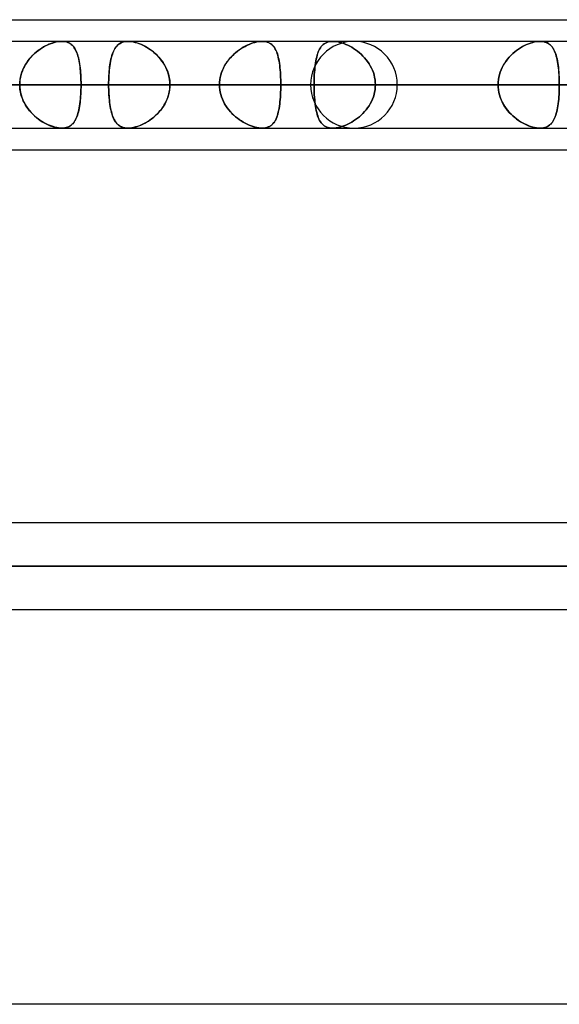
# Model space of a CAD drawing. Header units: millimetres. Extents: x -215 to 215, y -82 to 97.
# Tile 55 of 73: x 78 to 88, y 26 to 44. Entities that reach past the tile are written whole.
import ezdxf

# ---------------------------------------------------------------- set-up
doc = ezdxf.new("R2010")
doc.units = ezdxf.units.MM
doc.layers.add('MAIN-1', color=7, linetype='Continuous')
doc.layers.add('MAIN-2', color=7, linetype='Continuous')

msp = doc.modelspace()

# ---------------------------------------------------------------- linework, layer by layer
at = {"layer": 'MAIN-1'}
for p, q in [((57.103, 44), (109.555, 44)), ((108.884, 43.604), (-108.884, 43.604)), ((78.98, 43.604), (78.981, 43.604)), ((78.981, 43.604), (78.981, 43.604)), ((78.981, 43.604), (78.981, 43.604)), ((78.981, 43.604), (78.982, 43.604)), ((78.982, 43.604), (78.982, 43.604)), ((78.982, 43.604), (78.982, 43.604)), ((80.191, 43.604), (80.191, 43.604)), ((80.191, 43.604), (80.192, 43.604)), ((80.192, 43.604), (80.192, 43.604)), ((80.192, 43.604), (80.192, 43.604)), ((80.192, 43.604), (80.192, 43.604)), ((80.192, 43.604), (80.193, 43.604)), ((87.725, 43.604), (87.725, 43.604)), ((87.725, 43.604), (87.725, 43.604)), ((87.725, 43.604), (87.725, 43.604)), ((87.725, 43.604), (87.726, 43.604)), ((87.726, 43.604), (87.726, 43.604)), ((87.726, 43.604), (87.726, 43.604)), ((109.318, 42.811), (-109.318, 42.811)), ((-108.774, 42.019), (108.774, 42.019)), ((80.192, 42.019), (80.191, 42.019)), ((80.193, 42.019), (80.192, 42.019)), ((80.192, 42.019), (80.192, 42.019)), ((80.192, 42.019), (80.192, 42.019)), ((80.192, 42.019), (80.192, 42.019)), ((80.192, 42.019), (80.192, 42.019)), ((87.726, 42.019), (87.725, 42.019)), ((87.725, 42.019), (87.725, 42.019)), ((87.727, 42.019), (87.726, 42.019)), ((87.728, 42.019), (87.727, 42.019)), ((87.727, 42.019), (87.727, 42.019)), ((87.729, 42.019), (87.728, 42.019)), ((57.477, 41.623), (108.902, 41.623)), ((114.344, 34.804), (-114.344, 34.804)), ((114.925, 34.011), (-114.925, 34.011)), ((-114.379, 33.219), (114.379, 33.219)), ((119.951, 26.004), (-119.951, 26.004))]:
    msp.add_line(p, q, dxfattribs=at)
at = {"layer": 'MAIN-2'}
for p, q in [((78.752, 43.552), (78.717, 43.537)), ((78.734, 43.545), (78.771, 43.56)), ((78.786, 43.566), (78.752, 43.552)), ((78.771, 43.56), (78.808, 43.573)), ((78.82, 43.577), (78.786, 43.566)), ((78.808, 43.573), (78.844, 43.584)), ((78.854, 43.587), (78.82, 43.577)), ((78.844, 43.584), (78.88, 43.593)), ((78.887, 43.594), (78.854, 43.587)), ((78.88, 43.593), (78.915, 43.599)), ((78.92, 43.599), (78.887, 43.594)), ((78.915, 43.599), (78.949, 43.603)), ((78.951, 43.603), (78.92, 43.599)), ((78.949, 43.603), (78.98, 43.604)), ((78.98, 43.604), (78.951, 43.603)), ((79.008, 43.603), (78.98, 43.604)), ((78.982, 43.604), (79.012, 43.602)), ((79.035, 43.6), (79.008, 43.603)), ((79.012, 43.602), (79.04, 43.599)), ((79.06, 43.595), (79.035, 43.6)), ((79.04, 43.599), (79.066, 43.593)), ((79.083, 43.588), (79.06, 43.595)), ((79.066, 43.593), (79.091, 43.585)), ((79.106, 43.579), (79.083, 43.588)), ((79.091, 43.585), (79.114, 43.575)), ((79.126, 43.568), (79.106, 43.579)), ((79.114, 43.575), (79.135, 43.562)), ((79.145, 43.555), (79.126, 43.568)), ((79.135, 43.562), (79.155, 43.548)), ((79.163, 43.541), (79.145, 43.555)), ((80.008, 43.54), (80.026, 43.554)), ((80.039, 43.563), (80.019, 43.549)), ((80.026, 43.554), (80.045, 43.567)), ((80.06, 43.575), (80.039, 43.563)), ((80.045, 43.567), (80.065, 43.578)), ((80.084, 43.585), (80.06, 43.575)), ((80.065, 43.578), (80.088, 43.587)), ((80.108, 43.593), (80.084, 43.585)), ((80.088, 43.587), (80.111, 43.594)), ((80.135, 43.599), (80.108, 43.593)), ((80.111, 43.594), (80.137, 43.599)), ((80.163, 43.603), (80.135, 43.599)), ((80.137, 43.599), (80.163, 43.603)), ((80.163, 43.603), (80.191, 43.604)), ((80.193, 43.604), (80.163, 43.603)), ((80.193, 43.604), (80.223, 43.603)), ((80.225, 43.603), (80.193, 43.604)), ((80.223, 43.603), (80.254, 43.599)), ((80.258, 43.599), (80.225, 43.603)), ((80.254, 43.599), (80.287, 43.594)), ((80.293, 43.593), (80.258, 43.599)), ((80.287, 43.594), (80.321, 43.586)), ((80.329, 43.584), (80.293, 43.593)), ((80.321, 43.586), (80.356, 43.576)), ((80.365, 43.573), (80.329, 43.584)), ((80.356, 43.576), (80.39, 43.564)), ((80.402, 43.56), (80.365, 43.573)), ((80.39, 43.564), (80.425, 43.55)), ((80.439, 43.545), (80.402, 43.56)), ((82.403, 43.548), (82.44, 43.562)), ((82.442, 43.563), (82.406, 43.549)), ((82.44, 43.562), (82.476, 43.575)), ((82.478, 43.575), (82.442, 43.563)), ((82.476, 43.575), (82.511, 43.585)), ((82.513, 43.585), (82.478, 43.575)), ((82.511, 43.585), (82.547, 43.593)), ((82.548, 43.593), (82.513, 43.585)), ((82.547, 43.593), (82.581, 43.599)), ((82.581, 43.599), (82.548, 43.593)), ((82.614, 43.603), (82.581, 43.599)), ((82.581, 43.599), (82.613, 43.603)), ((82.613, 43.603), (82.645, 43.604)), ((82.645, 43.604), (82.614, 43.603)), ((82.675, 43.603), (82.645, 43.604)), ((82.645, 43.604), (82.675, 43.603)), ((82.704, 43.599), (82.675, 43.603)), ((82.675, 43.603), (82.705, 43.599)), ((82.731, 43.593), (82.704, 43.599)), ((82.705, 43.599), (82.732, 43.592)), ((82.756, 43.584), (82.731, 43.593)), ((82.732, 43.592), (82.758, 43.583)), ((82.78, 43.573), (82.756, 43.584)), ((82.758, 43.583), (82.781, 43.572)), ((82.801, 43.56), (82.78, 43.573)), ((82.781, 43.572), (82.803, 43.558)), ((82.821, 43.545), (82.801, 43.56)), ((82.803, 43.558), (82.823, 43.543)), ((83.758, 43.545), (83.778, 43.56)), ((83.778, 43.56), (83.758, 43.545)), ((83.778, 43.56), (83.799, 43.573)), ((83.799, 43.573), (83.778, 43.56)), ((83.799, 43.573), (83.823, 43.584)), ((83.823, 43.584), (83.799, 43.573)), ((83.823, 43.584), (83.848, 43.593)), ((83.848, 43.593), (83.823, 43.584)), ((83.848, 43.593), (83.875, 43.599)), ((83.875, 43.599), (83.848, 43.593)), ((83.875, 43.599), (83.904, 43.603)), ((83.904, 43.603), (83.875, 43.599)), ((83.904, 43.603), (83.934, 43.604)), ((83.934, 43.604), (83.904, 43.603)), ((83.934, 43.604), (83.965, 43.603)), ((83.965, 43.603), (83.934, 43.604)), ((83.965, 43.603), (83.998, 43.599)), ((83.998, 43.599), (83.965, 43.603)), ((83.998, 43.599), (84.032, 43.593)), ((84.032, 43.593), (83.998, 43.599)), ((84.032, 43.593), (84.066, 43.585)), ((84.066, 43.585), (84.032, 43.593)), ((84.066, 43.585), (84.101, 43.575)), ((84.102, 43.575), (84.066, 43.585)), ((84.101, 43.575), (84.137, 43.563)), ((84.138, 43.563), (84.102, 43.575)), ((84.137, 43.563), (84.173, 43.549)), ((84.174, 43.549), (84.138, 43.563)), ((87.478, 43.545), (87.515, 43.56)), ((87.516, 43.56), (87.479, 43.545)), ((87.515, 43.56), (87.552, 43.573)), ((87.552, 43.573), (87.516, 43.56)), ((87.589, 43.584), (87.552, 43.573)), ((87.552, 43.573), (87.589, 43.584)), ((87.624, 43.593), (87.589, 43.584)), ((87.589, 43.584), (87.625, 43.593)), ((87.659, 43.599), (87.624, 43.593)), ((87.625, 43.593), (87.659, 43.599)), ((87.693, 43.603), (87.659, 43.599)), ((87.659, 43.599), (87.693, 43.603)), ((87.725, 43.604), (87.693, 43.603)), ((87.693, 43.603), (87.725, 43.604)), ((87.754, 43.603), (87.725, 43.604)), ((87.726, 43.604), (87.757, 43.602)), ((87.782, 43.599), (87.754, 43.603)), ((87.757, 43.602), (87.786, 43.599)), ((87.809, 43.593), (87.782, 43.599)), ((87.786, 43.599), (87.813, 43.592)), ((87.834, 43.585), (87.809, 43.593)), ((87.813, 43.592), (87.838, 43.584)), ((87.857, 43.575), (87.834, 43.585)), ((87.838, 43.584), (87.862, 43.573)), ((87.878, 43.563), (87.857, 43.575)), ((87.862, 43.573), (87.883, 43.56)), ((87.898, 43.549), (87.878, 43.563)), ((87.883, 43.56), (87.903, 43.544)), ((78.45, 43.351), (78.483, 43.382)), ((78.482, 43.381), (78.451, 43.351)), ((78.514, 43.408), (78.482, 43.381)), ((78.483, 43.382), (78.517, 43.411)), ((78.547, 43.434), (78.514, 43.408)), ((78.517, 43.411), (78.552, 43.438)), ((78.58, 43.458), (78.547, 43.434)), ((78.552, 43.438), (78.588, 43.464)), ((78.614, 43.481), (78.58, 43.458)), ((78.588, 43.464), (78.624, 43.487)), ((78.648, 43.501), (78.614, 43.481)), ((78.624, 43.487), (78.66, 43.508)), ((78.683, 43.52), (78.648, 43.501)), ((78.66, 43.508), (78.697, 43.527)), ((78.717, 43.537), (78.683, 43.52)), ((78.697, 43.527), (78.734, 43.545)), ((79.155, 43.548), (79.173, 43.532)), ((79.18, 43.525), (79.163, 43.541)), ((79.173, 43.532), (79.189, 43.514)), ((79.195, 43.507), (79.18, 43.525)), ((79.189, 43.514), (79.205, 43.494)), ((79.209, 43.488), (79.195, 43.507)), ((79.205, 43.494), (79.219, 43.472)), ((79.222, 43.468), (79.209, 43.488)), ((79.219, 43.472), (79.233, 43.448)), ((79.234, 43.445), (79.222, 43.468)), ((79.233, 43.448), (79.245, 43.423)), ((79.246, 43.421), (79.234, 43.445)), ((79.245, 43.423), (79.256, 43.395)), ((79.256, 43.396), (79.246, 43.421)), ((79.266, 43.368), (79.256, 43.396)), ((79.256, 43.395), (79.267, 43.366)), ((79.904, 43.367), (79.914, 43.394)), ((79.915, 43.397), (79.905, 43.368)), ((79.914, 43.394), (79.925, 43.419)), ((79.927, 43.425), (79.915, 43.397)), ((79.925, 43.419), (79.936, 43.444)), ((79.94, 43.45), (79.927, 43.425)), ((79.936, 43.444), (79.948, 43.466)), ((79.953, 43.474), (79.94, 43.45)), ((79.948, 43.466), (79.962, 43.487)), ((79.968, 43.495), (79.953, 43.474)), ((79.962, 43.487), (79.976, 43.506)), ((79.984, 43.515), (79.968, 43.495)), ((79.976, 43.506), (79.991, 43.524)), ((80.001, 43.533), (79.984, 43.515)), ((79.991, 43.524), (80.008, 43.54)), ((80.019, 43.549), (80.001, 43.533)), ((80.425, 43.55), (80.461, 43.535)), ((80.476, 43.527), (80.439, 43.545)), ((80.461, 43.535), (80.496, 43.517)), ((80.512, 43.508), (80.476, 43.527)), ((80.496, 43.517), (80.531, 43.497)), ((80.549, 43.487), (80.512, 43.508)), ((80.531, 43.497), (80.565, 43.476)), ((80.585, 43.463), (80.549, 43.487)), ((80.565, 43.476), (80.599, 43.453)), ((80.62, 43.438), (80.585, 43.463)), ((80.599, 43.453), (80.632, 43.429)), ((80.655, 43.41), (80.62, 43.438)), ((80.632, 43.429), (80.664, 43.403)), ((80.689, 43.381), (80.655, 43.41)), ((80.664, 43.403), (80.696, 43.375)), ((80.722, 43.349), (80.689, 43.381)), ((80.696, 43.375), (80.726, 43.346)), ((82.123, 43.366), (82.156, 43.395)), ((82.158, 43.397), (82.125, 43.368)), ((82.156, 43.395), (82.19, 43.423)), ((82.192, 43.425), (82.158, 43.397)), ((82.19, 43.423), (82.225, 43.448)), ((82.227, 43.45), (82.192, 43.425)), ((82.225, 43.448), (82.26, 43.472)), ((82.263, 43.474), (82.227, 43.45)), ((82.26, 43.472), (82.295, 43.494)), ((82.298, 43.495), (82.263, 43.474)), ((82.295, 43.494), (82.331, 43.513)), ((82.334, 43.515), (82.298, 43.495)), ((82.331, 43.513), (82.367, 43.532)), ((82.37, 43.533), (82.334, 43.515)), ((82.367, 43.532), (82.403, 43.548)), ((82.406, 43.549), (82.37, 43.533)), ((82.839, 43.527), (82.821, 43.545)), ((82.823, 43.543), (82.841, 43.525)), ((82.855, 43.508), (82.839, 43.527)), ((82.841, 43.525), (82.858, 43.505)), ((82.87, 43.486), (82.855, 43.508)), ((82.858, 43.505), (82.873, 43.482)), ((82.884, 43.463), (82.87, 43.486)), ((82.873, 43.482), (82.887, 43.458)), ((82.897, 43.438), (82.884, 43.463)), ((82.887, 43.458), (82.899, 43.432)), ((82.909, 43.41), (82.897, 43.438)), ((82.899, 43.432), (82.911, 43.405)), ((82.919, 43.381), (82.909, 43.41)), ((82.911, 43.405), (82.921, 43.375)), ((82.929, 43.349), (82.919, 43.381)), ((82.921, 43.375), (82.93, 43.344)), ((83.649, 43.351), (83.659, 43.382)), ((83.658, 43.381), (83.649, 43.349)), ((83.669, 43.41), (83.658, 43.381)), ((83.659, 43.382), (83.669, 43.411)), ((83.669, 43.411), (83.681, 43.438)), ((83.681, 43.438), (83.669, 43.41)), ((83.681, 43.438), (83.694, 43.464)), ((83.694, 43.463), (83.681, 43.438)), ((83.694, 43.464), (83.708, 43.487)), ((83.708, 43.487), (83.694, 43.463)), ((83.708, 43.487), (83.723, 43.508)), ((83.723, 43.508), (83.708, 43.487)), ((83.74, 43.528), (83.723, 43.508)), ((83.723, 43.508), (83.74, 43.527)), ((83.74, 43.527), (83.758, 43.545)), ((83.758, 43.545), (83.74, 43.528)), ((84.173, 43.549), (84.209, 43.533)), ((84.21, 43.532), (84.174, 43.549)), ((84.209, 43.533), (84.245, 43.515)), ((84.245, 43.514), (84.21, 43.532)), ((84.245, 43.515), (84.281, 43.495)), ((84.281, 43.495), (84.245, 43.514)), ((84.281, 43.495), (84.316, 43.473)), ((84.316, 43.473), (84.281, 43.495)), ((84.316, 43.473), (84.352, 43.449)), ((84.352, 43.449), (84.316, 43.473)), ((84.352, 43.449), (84.386, 43.423)), ((84.386, 43.424), (84.352, 43.449)), ((84.42, 43.396), (84.386, 43.424)), ((84.386, 43.423), (84.42, 43.396)), ((84.42, 43.396), (84.453, 43.367)), ((84.453, 43.367), (84.42, 43.396)), ((87.226, 43.381), (87.193, 43.349)), ((87.194, 43.351), (87.227, 43.382)), ((87.26, 43.41), (87.226, 43.381)), ((87.227, 43.382), (87.261, 43.411)), ((87.296, 43.438), (87.26, 43.41)), ((87.261, 43.411), (87.296, 43.438)), ((87.296, 43.438), (87.332, 43.464)), ((87.332, 43.463), (87.296, 43.438)), ((87.368, 43.487), (87.332, 43.463)), ((87.332, 43.464), (87.368, 43.487)), ((87.405, 43.508), (87.368, 43.487)), ((87.368, 43.487), (87.405, 43.508)), ((87.442, 43.528), (87.405, 43.508)), ((87.405, 43.508), (87.441, 43.527)), ((87.441, 43.527), (87.478, 43.545)), ((87.479, 43.545), (87.442, 43.528)), ((87.917, 43.532), (87.898, 43.549)), ((87.903, 43.544), (87.922, 43.527)), ((87.933, 43.514), (87.917, 43.532)), ((87.922, 43.527), (87.939, 43.508)), ((87.949, 43.495), (87.933, 43.514)), ((87.939, 43.508), (87.954, 43.486)), ((87.963, 43.473), (87.949, 43.495)), ((87.954, 43.486), (87.969, 43.463)), ((87.976, 43.449), (87.963, 43.473)), ((87.969, 43.463), (87.982, 43.438)), ((87.989, 43.424), (87.976, 43.449)), ((87.982, 43.438), (87.994, 43.41)), ((88, 43.396), (87.989, 43.424)), ((87.994, 43.41), (88.006, 43.381)), ((88.01, 43.367), (88, 43.396)), ((88.006, 43.381), (88.016, 43.35)), ((78.309, 43.168), (78.333, 43.207)), ((78.341, 43.219), (78.317, 43.183)), ((78.333, 43.207), (78.359, 43.246)), ((78.366, 43.254), (78.341, 43.219)), ((78.359, 43.246), (78.388, 43.282)), ((78.393, 43.288), (78.366, 43.254)), ((78.388, 43.282), (78.418, 43.317)), ((78.421, 43.321), (78.393, 43.288)), ((78.418, 43.317), (78.45, 43.351)), ((78.451, 43.351), (78.421, 43.321)), ((79.275, 43.34), (79.266, 43.368)), ((79.267, 43.366), (79.276, 43.335)), ((79.283, 43.309), (79.275, 43.34)), ((79.276, 43.335), (79.285, 43.302)), ((79.291, 43.277), (79.283, 43.309)), ((79.285, 43.302), (79.293, 43.268)), ((79.297, 43.244), (79.291, 43.277)), ((79.293, 43.268), (79.3, 43.233)), ((79.304, 43.21), (79.297, 43.244)), ((79.3, 43.233), (79.306, 43.195)), ((79.309, 43.174), (79.304, 43.21)), ((79.306, 43.195), (79.311, 43.157)), ((79.864, 43.198), (79.858, 43.159)), ((79.86, 43.173), (79.866, 43.208)), ((79.871, 43.235), (79.864, 43.198)), ((79.866, 43.208), (79.872, 43.243)), ((79.878, 43.271), (79.871, 43.235)), ((79.872, 43.243), (79.879, 43.276)), ((79.886, 43.305), (79.878, 43.271)), ((79.879, 43.276), (79.887, 43.308)), ((79.895, 43.337), (79.886, 43.305)), ((79.887, 43.308), (79.895, 43.338)), ((79.905, 43.368), (79.895, 43.337)), ((79.895, 43.338), (79.904, 43.367)), ((80.754, 43.316), (80.722, 43.349)), ((80.726, 43.346), (80.755, 43.315)), ((80.784, 43.281), (80.754, 43.316)), ((80.755, 43.315), (80.782, 43.283)), ((80.782, 43.283), (80.808, 43.25)), ((80.812, 43.244), (80.784, 43.281)), ((80.808, 43.25), (80.833, 43.215)), ((80.838, 43.206), (80.812, 43.244)), ((80.833, 43.215), (80.855, 43.179)), ((80.862, 43.166), (80.838, 43.206)), ((81.955, 43.157), (81.979, 43.195)), ((81.98, 43.197), (81.956, 43.159)), ((81.979, 43.195), (82.004, 43.233)), ((82.006, 43.235), (81.98, 43.197)), ((82.004, 43.233), (82.032, 43.269)), ((82.033, 43.27), (82.006, 43.235)), ((82.032, 43.269), (82.061, 43.303)), ((82.062, 43.305), (82.033, 43.27)), ((82.061, 43.303), (82.091, 43.336)), ((82.093, 43.337), (82.062, 43.305)), ((82.091, 43.336), (82.123, 43.366)), ((82.125, 43.368), (82.093, 43.337)), ((82.937, 43.316), (82.929, 43.349)), ((82.93, 43.344), (82.939, 43.311)), ((82.945, 43.281), (82.937, 43.316)), ((82.939, 43.311), (82.946, 43.276)), ((82.952, 43.244), (82.945, 43.281)), ((82.946, 43.276), (82.953, 43.24)), ((82.958, 43.206), (82.952, 43.244)), ((82.953, 43.24), (82.959, 43.202)), ((82.964, 43.166), (82.958, 43.206)), ((82.959, 43.202), (82.964, 43.163)), ((83.613, 43.168), (83.618, 43.207)), ((83.618, 43.206), (83.613, 43.167)), ((83.618, 43.207), (83.625, 43.246)), ((83.625, 43.245), (83.618, 43.206)), ((83.625, 43.246), (83.632, 43.282)), ((83.632, 43.281), (83.625, 43.245)), ((83.632, 43.282), (83.64, 43.317)), ((83.64, 43.316), (83.632, 43.281)), ((83.64, 43.317), (83.649, 43.351)), ((83.649, 43.349), (83.64, 43.316)), ((84.453, 43.367), (84.485, 43.336)), ((84.484, 43.336), (84.453, 43.367)), ((84.515, 43.304), (84.484, 43.336)), ((84.485, 43.336), (84.516, 43.303)), ((84.544, 43.269), (84.515, 43.304)), ((84.516, 43.303), (84.544, 43.269)), ((84.544, 43.269), (84.572, 43.233)), ((84.571, 43.234), (84.544, 43.269)), ((84.597, 43.196), (84.571, 43.234)), ((84.572, 43.233), (84.597, 43.196)), ((84.597, 43.196), (84.62, 43.157)), ((84.62, 43.157), (84.597, 43.196)), ((87.076, 43.206), (87.052, 43.167)), ((87.053, 43.168), (87.077, 43.207)), ((87.103, 43.245), (87.076, 43.206)), ((87.077, 43.207), (87.103, 43.246)), ((87.103, 43.246), (87.132, 43.282)), ((87.131, 43.281), (87.103, 43.245)), ((87.161, 43.316), (87.131, 43.281)), ((87.132, 43.282), (87.162, 43.317)), ((87.193, 43.349), (87.161, 43.316)), ((87.162, 43.317), (87.194, 43.351)), ((88.02, 43.336), (88.01, 43.367)), ((88.016, 43.35), (88.025, 43.317)), ((88.028, 43.304), (88.02, 43.336)), ((88.025, 43.317), (88.034, 43.282)), ((88.036, 43.269), (88.028, 43.304)), ((88.034, 43.282), (88.041, 43.245)), ((88.043, 43.234), (88.036, 43.269)), ((88.041, 43.245), (88.048, 43.208)), ((88.05, 43.196), (88.043, 43.234)), ((88.048, 43.208), (88.054, 43.168)), ((88.055, 43.157), (88.05, 43.196)), ((78.245, 43.025), (78.233, 42.983)), ((78.236, 42.996), (78.25, 43.04)), ((78.26, 43.066), (78.245, 43.025)), ((78.25, 43.04), (78.267, 43.084)), ((78.277, 43.106), (78.26, 43.066)), ((78.267, 43.084), (78.287, 43.127)), ((78.296, 43.145), (78.277, 43.106)), ((78.287, 43.127), (78.309, 43.168)), ((78.317, 43.183), (78.296, 43.145)), ((79.314, 43.137), (79.309, 43.174)), ((79.311, 43.157), (79.316, 43.117)), ((79.318, 43.099), (79.314, 43.137)), ((79.316, 43.117), (79.32, 43.076)), ((79.322, 43.06), (79.318, 43.099)), ((79.32, 43.076), (79.324, 43.033)), ((79.325, 43.02), (79.322, 43.06)), ((79.324, 43.033), (79.327, 42.99)), ((79.327, 42.979), (79.325, 43.02)), ((79.841, 42.978), (79.844, 43.019)), ((79.845, 43.035), (79.842, 42.991)), ((79.844, 43.019), (79.847, 43.059)), ((79.849, 43.077), (79.845, 43.035)), ((79.847, 43.059), (79.851, 43.098)), ((79.853, 43.119), (79.849, 43.077)), ((79.851, 43.098), (79.855, 43.136)), ((79.858, 43.159), (79.853, 43.119)), ((79.855, 43.136), (79.86, 43.173)), ((80.855, 43.179), (80.876, 43.141)), ((80.884, 43.125), (80.862, 43.166)), ((80.876, 43.141), (80.895, 43.103)), ((80.903, 43.083), (80.884, 43.125)), ((80.895, 43.103), (80.911, 43.063)), ((80.92, 43.039), (80.903, 43.083)), ((80.911, 43.063), (80.925, 43.023)), ((80.934, 42.995), (80.92, 43.039)), ((80.925, 43.023), (80.937, 42.982)), ((81.9, 43.035), (81.886, 42.991)), ((81.886, 42.99), (81.899, 43.033)), ((81.899, 43.033), (81.916, 43.075)), ((81.916, 43.077), (81.9, 43.035)), ((81.935, 43.119), (81.916, 43.077)), ((81.916, 43.075), (81.934, 43.117)), ((81.934, 43.117), (81.955, 43.157)), ((81.956, 43.159), (81.935, 43.119)), ((82.968, 43.125), (82.964, 43.166)), ((82.964, 43.163), (82.969, 43.122)), ((82.972, 43.083), (82.968, 43.125)), ((82.969, 43.122), (82.973, 43.08)), ((82.976, 43.039), (82.972, 43.083)), ((82.973, 43.08), (82.976, 43.037)), ((82.978, 42.995), (82.976, 43.039)), ((82.976, 43.037), (82.978, 42.993)), ((83.597, 42.996), (83.6, 43.04)), ((83.6, 43.04), (83.597, 42.995)), ((83.6, 43.04), (83.604, 43.084)), ((83.604, 43.083), (83.6, 43.04)), ((83.604, 43.084), (83.608, 43.127)), ((83.608, 43.126), (83.604, 43.083)), ((83.608, 43.127), (83.613, 43.168)), ((83.613, 43.167), (83.608, 43.126)), ((84.62, 43.157), (84.641, 43.117)), ((84.641, 43.117), (84.62, 43.157)), ((84.641, 43.117), (84.66, 43.076)), ((84.66, 43.076), (84.641, 43.117)), ((84.66, 43.076), (84.676, 43.034)), ((84.676, 43.034), (84.66, 43.076)), ((84.676, 43.034), (84.689, 42.991)), ((84.689, 42.99), (84.676, 43.034)), ((86.994, 43.04), (86.98, 42.995)), ((86.98, 42.996), (86.994, 43.04)), ((86.994, 43.04), (87.011, 43.084)), ((87.011, 43.083), (86.994, 43.04)), ((87.011, 43.084), (87.031, 43.127)), ((87.03, 43.126), (87.011, 43.083)), ((87.052, 43.167), (87.03, 43.126)), ((87.031, 43.127), (87.053, 43.168)), ((88.054, 43.168), (88.059, 43.127)), ((88.06, 43.117), (88.055, 43.157)), ((88.059, 43.127), (88.063, 43.085)), ((88.064, 43.076), (88.06, 43.117)), ((88.063, 43.085), (88.067, 43.041)), ((88.068, 43.034), (88.064, 43.076)), ((88.067, 43.041), (88.07, 42.996)), ((88.071, 42.99), (88.068, 43.034)), ((78.211, 42.811), (78.212, 42.858)), ((78.212, 42.855), (78.211, 42.811)), ((78.212, 42.858), (78.217, 42.904)), ((78.216, 42.898), (78.212, 42.855)), ((78.223, 42.941), (78.216, 42.898)), ((78.217, 42.904), (78.225, 42.95)), ((78.233, 42.983), (78.223, 42.941)), ((78.225, 42.95), (78.236, 42.996)), ((79.327, 42.99), (79.329, 42.946)), ((79.329, 42.938), (79.327, 42.979)), ((79.329, 42.946), (79.331, 42.902)), ((79.331, 42.896), (79.329, 42.938)), ((79.331, 42.902), (79.332, 42.857)), ((79.332, 42.854), (79.331, 42.896)), ((79.332, 42.857), (79.332, 42.811)), ((79.332, 42.811), (79.332, 42.854)), ((79.838, 42.902), (79.837, 42.857)), ((79.837, 42.854), (79.838, 42.896)), ((79.837, 42.857), (79.837, 42.811)), ((79.837, 42.811), (79.837, 42.854)), ((79.84, 42.947), (79.838, 42.902)), ((79.838, 42.896), (79.839, 42.937)), ((79.839, 42.937), (79.841, 42.978)), ((79.842, 42.991), (79.84, 42.947)), ((80.944, 42.95), (80.934, 42.995)), ((80.937, 42.982), (80.946, 42.939)), ((80.952, 42.904), (80.944, 42.95)), ((80.946, 42.939), (80.953, 42.897)), ((80.957, 42.858), (80.952, 42.904)), ((80.953, 42.897), (80.957, 42.854)), ((80.958, 42.811), (80.957, 42.858)), ((80.957, 42.854), (80.958, 42.811)), ((81.863, 42.857), (81.862, 42.811)), ((81.862, 42.811), (81.863, 42.857)), ((81.868, 42.902), (81.863, 42.857)), ((81.863, 42.857), (81.868, 42.901)), ((81.876, 42.947), (81.868, 42.902)), ((81.868, 42.901), (81.875, 42.946)), ((81.875, 42.946), (81.886, 42.99)), ((81.886, 42.991), (81.876, 42.947)), ((82.981, 42.95), (82.978, 42.995)), ((82.978, 42.993), (82.981, 42.949)), ((82.982, 42.904), (82.981, 42.95)), ((82.981, 42.949), (82.982, 42.903)), ((82.983, 42.858), (82.982, 42.904)), ((82.982, 42.903), (82.983, 42.857)), ((82.983, 42.811), (82.983, 42.858)), ((82.983, 42.857), (82.983, 42.811)), ((83.592, 42.811), (83.593, 42.858)), ((83.593, 42.858), (83.592, 42.811)), ((83.593, 42.858), (83.594, 42.904)), ((83.594, 42.904), (83.593, 42.858)), ((83.594, 42.904), (83.595, 42.95)), ((83.595, 42.95), (83.594, 42.904)), ((83.595, 42.95), (83.597, 42.996)), ((83.597, 42.995), (83.595, 42.95)), ((84.689, 42.991), (84.7, 42.946)), ((84.7, 42.946), (84.689, 42.99)), ((84.7, 42.946), (84.707, 42.902)), ((84.707, 42.902), (84.7, 42.946)), ((84.707, 42.902), (84.712, 42.857)), ((84.712, 42.857), (84.707, 42.902)), ((84.712, 42.857), (84.713, 42.811)), ((84.713, 42.811), (84.712, 42.857)), ((86.956, 42.858), (86.955, 42.811)), ((86.955, 42.811), (86.956, 42.858)), ((86.961, 42.904), (86.956, 42.858)), ((86.956, 42.858), (86.961, 42.904)), ((86.969, 42.95), (86.961, 42.904)), ((86.961, 42.904), (86.969, 42.95)), ((86.969, 42.95), (86.98, 42.996)), ((86.98, 42.995), (86.969, 42.95)), ((88.07, 42.996), (88.073, 42.951)), ((88.073, 42.946), (88.071, 42.99)), ((88.073, 42.951), (88.074, 42.905)), ((88.074, 42.902), (88.073, 42.946)), ((88.074, 42.905), (88.075, 42.858)), ((88.075, 42.857), (88.074, 42.902)), ((88.075, 42.858), (88.076, 42.811)), ((88.076, 42.811), (88.075, 42.857)), ((-109.318, 42.811), (109.318, 42.811)), ((108.103, 42.811), (-108.103, 42.811)), ((-108.103, 42.811), (108.103, 42.811)), ((-100.478, 42.811), (100.478, 42.811)), ((100.478, 42.811), (-100.478, 42.811)), ((99.357, 42.811), (-99.357, 42.811)), ((-99.357, 42.811), (99.357, 42.811)), ((-91.731, 42.811), (91.731, 42.811)), ((91.731, 42.811), (-91.731, 42.811)), ((90.61, 42.811), (-90.61, 42.811)), ((-90.61, 42.811), (90.61, 42.811)), ((-82.983, 42.811), (82.983, 42.811)), ((82.983, 42.811), (-82.983, 42.811)), ((81.862, 42.811), (-81.862, 42.811)), ((-81.862, 42.811), (81.862, 42.811)), ((83.529, 42.811), (62.188, 42.811)), ((62.188, 42.811), (83.529, 42.811)), ((63.453, 42.811), (85.115, 42.811)), ((85.115, 42.811), (63.453, 42.811)), ((95.892, 42.811), (71.085, 42.811)), ((71.085, 42.811), (95.892, 42.811)), ((72.207, 42.811), (97.478, 42.811)), ((97.478, 42.811), (72.207, 42.811)), ((72.207, 42.811), (79.837, 42.811)), ((79.837, 42.811), (72.207, 42.811)), ((81.862, 42.811), (74.234, 42.811)), ((74.234, 42.811), (81.862, 42.811)), ((75.97, 42.811), (79.332, 42.811)), ((79.332, 42.811), (75.97, 42.811)), ((75.97, 42.811), (83.592, 42.811)), ((83.592, 42.811), (75.97, 42.811)), ((78.211, 42.811), (78.212, 42.764)), ((78.212, 42.768), (78.211, 42.811)), ((78.216, 42.724), (78.212, 42.768)), ((78.212, 42.764), (78.217, 42.718)), ((78.223, 42.681), (78.216, 42.724)), ((78.217, 42.718), (78.225, 42.672)), ((78.233, 42.639), (78.223, 42.681)), ((78.225, 42.672), (78.236, 42.627)), ((79.329, 42.685), (79.327, 42.643)), ((79.327, 42.632), (79.329, 42.676)), ((79.331, 42.727), (79.329, 42.685)), ((79.329, 42.676), (79.331, 42.721)), ((79.332, 42.769), (79.331, 42.727)), ((79.331, 42.721), (79.332, 42.766)), ((79.332, 42.766), (79.332, 42.811)), ((86.955, 42.811), (79.332, 42.811)), ((79.332, 42.811), (86.955, 42.811)), ((79.332, 42.811), (79.332, 42.769)), ((108.255, 42.811), (79.837, 42.811)), ((79.837, 42.811), (108.255, 42.811)), ((79.837, 42.764), (79.837, 42.811)), ((79.837, 42.811), (79.837, 42.769)), ((79.837, 42.769), (79.838, 42.727)), ((79.838, 42.717), (79.837, 42.764)), ((79.838, 42.727), (79.839, 42.685)), ((79.84, 42.671), (79.838, 42.717)), ((79.839, 42.685), (79.841, 42.644)), ((79.842, 42.625), (79.84, 42.671)), ((80.944, 42.673), (80.934, 42.628)), ((80.937, 42.641), (80.946, 42.683)), ((80.952, 42.719), (80.944, 42.673)), ((80.946, 42.683), (80.953, 42.725)), ((80.957, 42.765), (80.952, 42.719)), ((80.953, 42.725), (80.957, 42.768)), ((80.958, 42.811), (80.957, 42.765)), ((80.957, 42.768), (80.958, 42.811)), ((80.958, 42.811), (109.841, 42.811)), ((109.841, 42.811), (80.958, 42.811)), ((80.958, 42.811), (88.586, 42.811)), ((88.586, 42.811), (80.958, 42.811)), ((81.862, 42.811), (81.863, 42.766)), ((81.863, 42.765), (81.862, 42.811)), ((81.863, 42.766), (81.868, 42.721)), ((81.868, 42.72), (81.863, 42.765)), ((81.868, 42.721), (81.875, 42.677)), ((81.876, 42.675), (81.868, 42.72)), ((81.875, 42.677), (81.886, 42.633)), ((81.886, 42.631), (81.876, 42.675)), ((82.978, 42.629), (82.981, 42.674)), ((82.981, 42.673), (82.978, 42.628)), ((82.981, 42.674), (82.982, 42.719)), ((82.982, 42.719), (82.981, 42.673)), ((82.982, 42.719), (82.983, 42.765)), ((82.983, 42.765), (82.982, 42.719)), ((82.983, 42.765), (82.983, 42.811)), ((90.61, 42.811), (82.983, 42.811)), ((82.983, 42.811), (90.61, 42.811)), ((82.983, 42.811), (82.983, 42.765)), ((86.955, 42.811), (83.592, 42.811)), ((83.592, 42.811), (86.955, 42.811)), ((83.593, 42.764), (83.592, 42.811)), ((83.592, 42.811), (83.593, 42.764)), ((83.594, 42.718), (83.593, 42.764)), ((83.593, 42.764), (83.594, 42.718)), ((83.595, 42.672), (83.594, 42.718)), ((83.594, 42.718), (83.595, 42.672)), ((83.597, 42.627), (83.595, 42.672)), ((83.595, 42.672), (83.597, 42.627)), ((84.7, 42.676), (84.689, 42.632)), ((84.689, 42.632), (84.7, 42.676)), ((84.707, 42.721), (84.7, 42.676)), ((84.7, 42.676), (84.707, 42.721)), ((84.712, 42.766), (84.707, 42.721)), ((84.707, 42.721), (84.712, 42.766)), ((84.713, 42.811), (84.712, 42.766)), ((84.712, 42.766), (84.713, 42.811)), ((84.713, 42.811), (88.076, 42.811)), ((88.076, 42.811), (84.713, 42.811)), ((84.713, 42.811), (92.336, 42.811)), ((92.336, 42.811), (84.713, 42.811)), ((86.955, 42.811), (86.956, 42.764)), ((86.956, 42.764), (86.955, 42.811)), ((86.956, 42.764), (86.961, 42.718)), ((86.961, 42.718), (86.956, 42.764)), ((86.961, 42.718), (86.969, 42.672)), ((86.969, 42.672), (86.961, 42.718)), ((86.969, 42.672), (86.98, 42.627)), ((86.98, 42.627), (86.969, 42.672)), ((88.073, 42.677), (88.071, 42.633)), ((88.071, 42.632), (88.073, 42.676)), ((88.073, 42.676), (88.074, 42.721)), ((88.074, 42.721), (88.073, 42.677)), ((88.074, 42.721), (88.075, 42.766)), ((88.075, 42.766), (88.074, 42.721)), ((88.075, 42.766), (88.076, 42.811)), ((88.076, 42.811), (88.075, 42.766)), ((78.245, 42.598), (78.233, 42.639)), ((78.236, 42.627), (78.25, 42.582)), ((78.26, 42.557), (78.245, 42.598)), ((78.25, 42.582), (78.267, 42.538)), ((78.277, 42.517), (78.26, 42.557)), ((78.267, 42.538), (78.287, 42.496)), ((78.296, 42.478), (78.277, 42.517)), ((78.287, 42.496), (78.309, 42.455)), ((78.317, 42.44), (78.296, 42.478)), ((79.314, 42.485), (79.309, 42.449)), ((79.311, 42.465), (79.316, 42.505)), ((79.318, 42.524), (79.314, 42.485)), ((79.316, 42.505), (79.32, 42.546)), ((79.322, 42.563), (79.318, 42.524)), ((79.32, 42.546), (79.324, 42.589)), ((79.325, 42.603), (79.322, 42.563)), ((79.324, 42.589), (79.327, 42.632)), ((79.327, 42.643), (79.325, 42.603)), ((79.841, 42.644), (79.844, 42.603)), ((79.846, 42.58), (79.842, 42.625)), ((79.844, 42.603), (79.847, 42.563)), ((79.85, 42.537), (79.846, 42.58)), ((79.847, 42.563), (79.851, 42.524)), ((79.854, 42.494), (79.85, 42.537)), ((79.851, 42.524), (79.855, 42.486)), ((79.86, 42.453), (79.854, 42.494)), ((79.855, 42.486), (79.86, 42.449)), ((80.855, 42.444), (80.876, 42.481)), ((80.884, 42.498), (80.862, 42.456)), ((80.876, 42.481), (80.895, 42.52)), ((80.903, 42.54), (80.884, 42.498)), ((80.895, 42.52), (80.911, 42.559)), ((80.92, 42.584), (80.903, 42.54)), ((80.911, 42.559), (80.925, 42.6)), ((80.934, 42.628), (80.92, 42.584)), ((80.925, 42.6), (80.937, 42.641)), ((81.886, 42.633), (81.899, 42.589)), ((81.9, 42.588), (81.886, 42.631)), ((81.899, 42.589), (81.916, 42.547)), ((81.916, 42.545), (81.9, 42.588)), ((81.916, 42.547), (81.934, 42.506)), ((81.935, 42.504), (81.916, 42.545)), ((81.934, 42.506), (81.955, 42.466)), ((81.956, 42.464), (81.935, 42.504)), ((82.964, 42.46), (82.969, 42.5)), ((82.968, 42.497), (82.964, 42.456)), ((82.972, 42.54), (82.968, 42.497)), ((82.969, 42.5), (82.973, 42.542)), ((82.976, 42.583), (82.972, 42.54)), ((82.973, 42.542), (82.976, 42.585)), ((82.976, 42.585), (82.978, 42.629)), ((82.978, 42.628), (82.976, 42.583)), ((83.6, 42.583), (83.597, 42.627)), ((83.597, 42.627), (83.6, 42.582)), ((83.604, 42.539), (83.6, 42.583)), ((83.6, 42.582), (83.604, 42.538)), ((83.608, 42.497), (83.604, 42.539)), ((83.604, 42.538), (83.608, 42.496)), ((83.613, 42.456), (83.608, 42.497)), ((83.608, 42.496), (83.613, 42.455)), ((84.641, 42.505), (84.62, 42.465)), ((84.62, 42.465), (84.641, 42.505)), ((84.66, 42.546), (84.641, 42.505)), ((84.641, 42.505), (84.66, 42.546)), ((84.676, 42.589), (84.66, 42.546)), ((84.66, 42.546), (84.676, 42.589)), ((84.689, 42.632), (84.676, 42.589)), ((84.676, 42.589), (84.689, 42.632)), ((86.98, 42.627), (86.994, 42.582)), ((86.994, 42.583), (86.98, 42.627)), ((87.011, 42.539), (86.994, 42.583)), ((86.994, 42.582), (87.011, 42.538)), ((87.03, 42.497), (87.011, 42.539)), ((87.011, 42.538), (87.031, 42.496)), ((87.052, 42.456), (87.03, 42.497)), ((87.031, 42.496), (87.053, 42.455)), ((88.06, 42.506), (88.055, 42.467)), ((88.055, 42.465), (88.06, 42.505)), ((88.064, 42.548), (88.06, 42.506)), ((88.06, 42.505), (88.064, 42.546)), ((88.068, 42.59), (88.064, 42.548)), ((88.064, 42.546), (88.068, 42.589)), ((88.071, 42.633), (88.068, 42.59)), ((88.068, 42.589), (88.071, 42.632)), ((78.309, 42.455), (78.333, 42.415)), ((78.341, 42.403), (78.317, 42.44)), ((78.333, 42.415), (78.359, 42.377)), ((78.366, 42.368), (78.341, 42.403)), ((78.359, 42.377), (78.388, 42.34)), ((78.393, 42.334), (78.366, 42.368)), ((78.388, 42.34), (78.418, 42.305)), ((78.421, 42.302), (78.393, 42.334)), ((78.418, 42.305), (78.45, 42.272)), ((78.451, 42.271), (78.421, 42.302)), ((79.283, 42.313), (79.275, 42.283)), ((79.276, 42.287), (79.285, 42.319)), ((79.291, 42.345), (79.283, 42.313)), ((79.285, 42.319), (79.292, 42.354)), ((79.297, 42.378), (79.291, 42.345)), ((79.292, 42.354), (79.299, 42.389)), ((79.304, 42.413), (79.297, 42.378)), ((79.299, 42.389), (79.306, 42.426)), ((79.309, 42.449), (79.304, 42.413)), ((79.306, 42.426), (79.311, 42.465)), ((79.866, 42.413), (79.86, 42.453)), ((79.86, 42.449), (79.866, 42.414)), ((79.866, 42.414), (79.872, 42.379)), ((79.873, 42.375), (79.866, 42.413)), ((79.872, 42.379), (79.879, 42.346)), ((79.881, 42.339), (79.873, 42.375)), ((79.879, 42.346), (79.887, 42.314)), ((79.89, 42.304), (79.881, 42.339)), ((79.887, 42.314), (79.895, 42.284)), ((79.899, 42.271), (79.89, 42.304)), ((80.754, 42.307), (80.722, 42.273)), ((80.726, 42.277), (80.755, 42.307)), ((80.784, 42.342), (80.754, 42.307)), ((80.755, 42.307), (80.782, 42.34)), ((80.782, 42.34), (80.808, 42.373)), ((80.812, 42.379), (80.784, 42.342)), ((80.808, 42.373), (80.833, 42.408)), ((80.838, 42.417), (80.812, 42.379)), ((80.833, 42.408), (80.855, 42.444)), ((80.862, 42.456), (80.838, 42.417)), ((81.955, 42.466), (81.979, 42.427)), ((81.98, 42.425), (81.956, 42.464)), ((81.979, 42.427), (82.004, 42.39)), ((82.006, 42.388), (81.98, 42.425)), ((82.004, 42.39), (82.032, 42.354)), ((82.033, 42.352), (82.006, 42.388)), ((82.032, 42.354), (82.061, 42.32)), ((82.062, 42.318), (82.033, 42.352)), ((82.061, 42.32), (82.091, 42.287)), ((82.093, 42.285), (82.062, 42.318)), ((82.937, 42.307), (82.929, 42.273)), ((82.93, 42.279), (82.939, 42.312)), ((82.945, 42.342), (82.937, 42.307)), ((82.939, 42.312), (82.946, 42.346)), ((82.952, 42.378), (82.945, 42.342)), ((82.946, 42.346), (82.953, 42.383)), ((82.958, 42.417), (82.952, 42.378)), ((82.953, 42.383), (82.959, 42.42)), ((82.964, 42.456), (82.958, 42.417)), ((82.959, 42.42), (82.964, 42.46)), ((83.618, 42.416), (83.613, 42.456)), ((83.613, 42.455), (83.618, 42.415)), ((83.625, 42.378), (83.618, 42.416)), ((83.618, 42.415), (83.625, 42.377)), ((83.632, 42.341), (83.625, 42.378)), ((83.625, 42.377), (83.632, 42.34)), ((83.64, 42.306), (83.632, 42.341)), ((83.632, 42.34), (83.64, 42.305)), ((83.649, 42.273), (83.64, 42.306)), ((83.64, 42.305), (83.649, 42.272)), ((84.515, 42.319), (84.484, 42.286)), ((84.485, 42.287), (84.516, 42.319)), ((84.544, 42.353), (84.515, 42.319)), ((84.516, 42.319), (84.544, 42.354)), ((84.571, 42.389), (84.544, 42.353)), ((84.544, 42.354), (84.572, 42.389)), ((84.597, 42.426), (84.571, 42.389)), ((84.572, 42.389), (84.597, 42.427)), ((84.62, 42.465), (84.597, 42.426)), ((84.597, 42.427), (84.62, 42.465)), ((87.076, 42.416), (87.052, 42.456)), ((87.053, 42.455), (87.077, 42.415)), ((87.103, 42.378), (87.076, 42.416)), ((87.077, 42.415), (87.103, 42.377)), ((87.131, 42.341), (87.103, 42.378)), ((87.103, 42.377), (87.132, 42.34)), ((87.161, 42.306), (87.131, 42.341)), ((87.132, 42.34), (87.162, 42.305)), ((87.193, 42.273), (87.161, 42.306)), ((87.162, 42.305), (87.194, 42.272)), ((88.029, 42.321), (88.02, 42.288)), ((88.02, 42.287), (88.029, 42.319)), ((88.037, 42.355), (88.029, 42.321)), ((88.029, 42.319), (88.036, 42.354)), ((88.036, 42.354), (88.043, 42.389)), ((88.044, 42.391), (88.037, 42.355)), ((88.043, 42.389), (88.05, 42.427)), ((88.05, 42.428), (88.044, 42.391)), ((88.055, 42.467), (88.05, 42.428)), ((88.05, 42.427), (88.055, 42.465)), ((78.45, 42.272), (78.483, 42.241)), ((78.482, 42.242), (78.451, 42.271)), ((78.514, 42.214), (78.482, 42.242)), ((78.483, 42.241), (78.517, 42.211)), ((78.547, 42.188), (78.514, 42.214)), ((78.517, 42.211), (78.552, 42.184)), ((78.58, 42.164), (78.547, 42.188)), ((78.552, 42.184), (78.588, 42.159)), ((78.614, 42.142), (78.58, 42.164)), ((78.588, 42.159), (78.624, 42.136)), ((78.648, 42.121), (78.614, 42.142)), ((78.624, 42.136), (78.66, 42.114)), ((78.683, 42.102), (78.648, 42.121)), ((78.66, 42.114), (78.697, 42.095)), ((79.195, 42.115), (79.18, 42.098)), ((79.189, 42.108), (79.204, 42.128)), ((79.209, 42.134), (79.195, 42.115)), ((79.204, 42.128), (79.219, 42.15)), ((79.222, 42.155), (79.209, 42.134)), ((79.219, 42.15), (79.232, 42.173)), ((79.234, 42.177), (79.222, 42.155)), ((79.232, 42.173), (79.245, 42.199)), ((79.246, 42.201), (79.234, 42.177)), ((79.245, 42.199), (79.256, 42.226)), ((79.256, 42.227), (79.246, 42.201)), ((79.256, 42.226), (79.266, 42.256)), ((79.266, 42.254), (79.256, 42.227)), ((79.266, 42.256), (79.276, 42.287)), ((79.275, 42.283), (79.266, 42.254)), ((79.895, 42.284), (79.904, 42.255)), ((79.91, 42.24), (79.899, 42.271)), ((79.904, 42.255), (79.914, 42.228)), ((79.921, 42.211), (79.91, 42.24)), ((79.914, 42.228), (79.925, 42.202)), ((79.934, 42.184), (79.921, 42.211)), ((79.925, 42.202), (79.937, 42.178)), ((79.947, 42.158), (79.934, 42.184)), ((79.937, 42.178), (79.949, 42.156)), ((79.962, 42.135), (79.947, 42.158)), ((79.949, 42.156), (79.962, 42.135)), ((79.978, 42.114), (79.962, 42.135)), ((79.962, 42.135), (79.976, 42.116)), ((79.976, 42.116), (79.992, 42.098)), ((79.995, 42.095), (79.978, 42.114)), ((80.512, 42.115), (80.476, 42.095)), ((80.496, 42.106), (80.531, 42.125)), ((80.549, 42.136), (80.512, 42.115)), ((80.531, 42.125), (80.565, 42.146)), ((80.585, 42.159), (80.549, 42.136)), ((80.565, 42.146), (80.599, 42.169)), ((80.62, 42.185), (80.585, 42.159)), ((80.599, 42.169), (80.632, 42.194)), ((80.655, 42.212), (80.62, 42.185)), ((80.632, 42.194), (80.664, 42.22)), ((80.689, 42.242), (80.655, 42.212)), ((80.664, 42.22), (80.696, 42.248)), ((80.722, 42.273), (80.689, 42.242)), ((80.696, 42.248), (80.726, 42.277)), ((82.091, 42.287), (82.123, 42.256)), ((82.125, 42.254), (82.093, 42.285)), ((82.123, 42.256), (82.156, 42.227)), ((82.158, 42.225), (82.125, 42.254)), ((82.156, 42.227), (82.19, 42.2)), ((82.192, 42.198), (82.158, 42.225)), ((82.19, 42.2), (82.225, 42.174)), ((82.227, 42.172), (82.192, 42.198)), ((82.225, 42.174), (82.26, 42.151)), ((82.263, 42.149), (82.227, 42.172)), ((82.26, 42.151), (82.295, 42.129)), ((82.298, 42.127), (82.263, 42.149)), ((82.295, 42.129), (82.331, 42.109)), ((82.334, 42.107), (82.298, 42.127)), ((82.855, 42.115), (82.839, 42.095)), ((82.841, 42.098), (82.858, 42.118)), ((82.87, 42.136), (82.855, 42.115)), ((82.858, 42.118), (82.873, 42.14)), ((82.884, 42.159), (82.87, 42.136)), ((82.873, 42.14), (82.887, 42.164)), ((82.897, 42.185), (82.884, 42.159)), ((82.887, 42.164), (82.899, 42.19)), ((82.909, 42.212), (82.897, 42.185)), ((82.899, 42.19), (82.911, 42.218)), ((82.919, 42.242), (82.909, 42.212)), ((82.911, 42.218), (82.921, 42.248)), ((82.929, 42.273), (82.919, 42.242)), ((82.921, 42.248), (82.93, 42.279)), ((83.658, 42.242), (83.649, 42.273)), ((83.649, 42.272), (83.659, 42.241)), ((83.669, 42.212), (83.658, 42.242)), ((83.659, 42.241), (83.669, 42.211)), ((83.681, 42.185), (83.669, 42.212)), ((83.669, 42.211), (83.681, 42.184)), ((83.694, 42.159), (83.681, 42.185)), ((83.681, 42.184), (83.694, 42.159)), ((83.708, 42.136), (83.694, 42.159)), ((83.694, 42.159), (83.708, 42.136)), ((83.723, 42.114), (83.708, 42.136)), ((83.708, 42.136), (83.723, 42.114)), ((83.74, 42.095), (83.723, 42.114)), ((83.723, 42.114), (83.74, 42.095)), ((84.281, 42.128), (84.245, 42.108)), ((84.245, 42.108), (84.281, 42.128)), ((84.316, 42.15), (84.281, 42.128)), ((84.281, 42.128), (84.316, 42.15)), ((84.352, 42.173), (84.316, 42.15)), ((84.316, 42.15), (84.352, 42.173)), ((84.386, 42.199), (84.352, 42.173)), ((84.352, 42.173), (84.386, 42.199)), ((84.42, 42.226), (84.386, 42.199)), ((84.386, 42.199), (84.42, 42.226)), ((84.42, 42.226), (84.453, 42.256)), ((84.453, 42.255), (84.42, 42.226)), ((84.453, 42.256), (84.485, 42.287)), ((84.484, 42.286), (84.453, 42.255)), ((87.226, 42.242), (87.193, 42.273)), ((87.194, 42.272), (87.227, 42.241)), ((87.26, 42.212), (87.226, 42.242)), ((87.227, 42.241), (87.261, 42.211)), ((87.296, 42.185), (87.26, 42.212)), ((87.261, 42.211), (87.296, 42.184)), ((87.332, 42.159), (87.296, 42.185)), ((87.296, 42.184), (87.332, 42.159)), ((87.332, 42.159), (87.368, 42.136)), ((87.368, 42.136), (87.332, 42.159)), ((87.368, 42.136), (87.405, 42.114)), ((87.405, 42.114), (87.368, 42.136)), ((87.405, 42.114), (87.441, 42.095)), ((87.442, 42.095), (87.405, 42.114)), ((87.933, 42.108), (87.949, 42.128)), ((87.95, 42.13), (87.935, 42.11)), ((87.949, 42.128), (87.963, 42.15)), ((87.964, 42.152), (87.95, 42.13)), ((87.963, 42.15), (87.976, 42.173)), ((87.977, 42.175), (87.964, 42.152)), ((87.976, 42.173), (87.989, 42.199)), ((87.99, 42.201), (87.977, 42.175)), ((87.989, 42.199), (88, 42.226)), ((88.001, 42.228), (87.99, 42.201)), ((88, 42.226), (88.01, 42.256)), ((88.011, 42.257), (88.001, 42.228)), ((88.01, 42.256), (88.02, 42.287)), ((88.02, 42.288), (88.011, 42.257)), ((78.717, 42.085), (78.683, 42.102)), ((78.697, 42.095), (78.734, 42.078)), ((78.752, 42.07), (78.717, 42.085)), ((78.734, 42.078), (78.771, 42.062)), ((78.786, 42.057), (78.752, 42.07)), ((78.771, 42.062), (78.808, 42.049)), ((78.82, 42.045), (78.786, 42.057)), ((78.808, 42.049), (78.844, 42.038)), ((78.854, 42.036), (78.82, 42.045)), ((78.844, 42.038), (78.88, 42.03)), ((78.887, 42.028), (78.854, 42.036)), ((78.88, 42.03), (78.915, 42.024)), ((78.92, 42.023), (78.887, 42.028)), ((78.915, 42.024), (78.949, 42.02)), ((78.951, 42.02), (78.92, 42.023)), ((78.949, 42.02), (78.98, 42.019)), ((78.98, 42.019), (78.951, 42.02)), ((78.98, 42.019), (79.01, 42.02)), ((79.008, 42.02), (78.98, 42.019)), ((79.035, 42.023), (79.008, 42.02)), ((79.01, 42.02), (79.038, 42.023)), ((79.06, 42.028), (79.035, 42.023)), ((79.038, 42.023), (79.065, 42.029)), ((79.083, 42.035), (79.06, 42.028)), ((79.065, 42.029), (79.09, 42.037)), ((79.106, 42.044), (79.083, 42.035)), ((79.09, 42.037), (79.113, 42.047)), ((79.126, 42.055), (79.106, 42.044)), ((79.113, 42.047), (79.134, 42.06)), ((79.145, 42.067), (79.126, 42.055)), ((79.134, 42.06), (79.154, 42.074)), ((79.163, 42.082), (79.145, 42.067)), ((79.154, 42.074), (79.172, 42.09)), ((79.18, 42.098), (79.163, 42.082)), ((79.172, 42.09), (79.189, 42.108)), ((79.992, 42.098), (80.008, 42.082)), ((80.014, 42.078), (79.995, 42.095)), ((80.008, 42.082), (80.026, 42.068)), ((80.034, 42.063), (80.014, 42.078)), ((80.026, 42.068), (80.046, 42.055)), ((80.056, 42.05), (80.034, 42.063)), ((80.046, 42.055), (80.066, 42.044)), ((80.079, 42.039), (80.056, 42.05)), ((80.066, 42.044), (80.089, 42.035)), ((80.105, 42.03), (80.079, 42.039)), ((80.089, 42.035), (80.113, 42.028)), ((80.132, 42.024), (80.105, 42.03)), ((80.113, 42.028), (80.138, 42.023)), ((80.161, 42.02), (80.132, 42.024)), ((80.138, 42.023), (80.165, 42.02)), ((80.191, 42.019), (80.161, 42.02)), ((80.165, 42.02), (80.193, 42.019)), ((80.225, 42.02), (80.193, 42.019)), ((80.193, 42.019), (80.223, 42.02)), ((80.223, 42.02), (80.254, 42.023)), ((80.258, 42.024), (80.225, 42.02)), ((80.254, 42.023), (80.287, 42.029)), ((80.293, 42.03), (80.258, 42.024)), ((80.287, 42.029), (80.321, 42.037)), ((80.329, 42.039), (80.293, 42.03)), ((80.321, 42.037), (80.356, 42.046)), ((80.365, 42.049), (80.329, 42.039)), ((80.356, 42.046), (80.39, 42.058)), ((80.402, 42.063), (80.365, 42.049)), ((80.39, 42.058), (80.425, 42.072)), ((80.439, 42.078), (80.402, 42.063)), ((80.425, 42.072), (80.461, 42.088)), ((80.476, 42.095), (80.439, 42.078)), ((80.461, 42.088), (80.496, 42.106)), ((82.331, 42.109), (82.367, 42.091)), ((82.37, 42.089), (82.334, 42.107)), ((82.367, 42.091), (82.403, 42.075)), ((82.406, 42.073), (82.37, 42.089)), ((82.403, 42.075), (82.44, 42.06)), ((82.442, 42.059), (82.406, 42.073)), ((82.44, 42.06), (82.476, 42.048)), ((82.478, 42.047), (82.442, 42.059)), ((82.476, 42.048), (82.511, 42.037)), ((82.513, 42.037), (82.478, 42.047)), ((82.511, 42.037), (82.547, 42.029)), ((82.548, 42.029), (82.513, 42.037)), ((82.547, 42.029), (82.581, 42.023)), ((82.581, 42.023), (82.548, 42.029)), ((82.581, 42.023), (82.613, 42.02)), ((82.614, 42.02), (82.581, 42.023)), ((82.613, 42.02), (82.645, 42.019)), ((82.645, 42.019), (82.614, 42.02)), ((82.645, 42.019), (82.675, 42.02)), ((82.675, 42.02), (82.645, 42.019)), ((82.675, 42.02), (82.705, 42.024)), ((82.704, 42.024), (82.675, 42.02)), ((82.731, 42.03), (82.704, 42.024)), ((82.705, 42.024), (82.732, 42.03)), ((82.756, 42.039), (82.731, 42.03)), ((82.732, 42.03), (82.758, 42.039)), ((82.78, 42.049), (82.756, 42.039)), ((82.758, 42.039), (82.781, 42.05)), ((82.801, 42.063), (82.78, 42.049)), ((82.781, 42.05), (82.803, 42.064)), ((82.821, 42.078), (82.801, 42.063)), ((82.803, 42.064), (82.823, 42.08)), ((82.839, 42.095), (82.821, 42.078)), ((82.823, 42.08), (82.841, 42.098)), ((83.758, 42.078), (83.74, 42.095)), ((83.74, 42.095), (83.758, 42.078)), ((83.778, 42.062), (83.758, 42.078)), ((83.758, 42.078), (83.778, 42.062)), ((83.799, 42.049), (83.778, 42.062)), ((83.778, 42.062), (83.799, 42.049)), ((83.823, 42.038), (83.799, 42.049)), ((83.799, 42.049), (83.823, 42.038)), ((83.848, 42.03), (83.823, 42.038)), ((83.823, 42.038), (83.848, 42.03)), ((83.875, 42.024), (83.848, 42.03)), ((83.848, 42.03), (83.875, 42.024)), ((83.904, 42.02), (83.875, 42.024)), ((83.875, 42.024), (83.904, 42.02)), ((83.934, 42.019), (83.904, 42.02)), ((83.904, 42.02), (83.934, 42.019)), ((83.965, 42.02), (83.934, 42.019)), ((83.934, 42.019), (83.965, 42.02)), ((83.998, 42.023), (83.965, 42.02)), ((83.965, 42.02), (83.998, 42.023)), ((84.032, 42.029), (83.998, 42.023)), ((83.998, 42.023), (84.032, 42.029)), ((84.066, 42.037), (84.032, 42.029)), ((84.032, 42.029), (84.066, 42.037)), ((84.102, 42.047), (84.066, 42.037)), ((84.066, 42.037), (84.101, 42.047)), ((84.101, 42.047), (84.137, 42.06)), ((84.138, 42.06), (84.102, 42.047)), ((84.137, 42.06), (84.173, 42.074)), ((84.174, 42.074), (84.138, 42.06)), ((84.173, 42.074), (84.209, 42.09)), ((84.21, 42.09), (84.174, 42.074)), ((84.209, 42.09), (84.245, 42.108)), ((84.245, 42.108), (84.21, 42.09)), ((87.441, 42.095), (87.478, 42.078)), ((87.479, 42.078), (87.442, 42.095)), ((87.478, 42.078), (87.515, 42.062)), ((87.516, 42.062), (87.479, 42.078)), ((87.515, 42.062), (87.552, 42.049)), ((87.552, 42.049), (87.516, 42.062)), ((87.552, 42.049), (87.589, 42.038)), ((87.589, 42.038), (87.552, 42.049)), ((87.589, 42.038), (87.625, 42.03)), ((87.624, 42.03), (87.589, 42.038)), ((87.659, 42.024), (87.624, 42.03)), ((87.625, 42.03), (87.659, 42.024)), ((87.659, 42.024), (87.693, 42.02)), ((87.693, 42.02), (87.659, 42.024)), ((87.693, 42.02), (87.725, 42.019)), ((87.725, 42.019), (87.693, 42.02)), ((87.725, 42.019), (87.754, 42.02)), ((87.758, 42.02), (87.729, 42.019)), ((87.754, 42.02), (87.782, 42.023)), ((87.786, 42.024), (87.758, 42.02)), ((87.782, 42.023), (87.809, 42.029)), ((87.812, 42.03), (87.786, 42.024)), ((87.809, 42.029), (87.834, 42.037)), ((87.837, 42.038), (87.812, 42.03)), ((87.834, 42.037), (87.857, 42.047)), ((87.86, 42.049), (87.837, 42.038)), ((87.857, 42.047), (87.878, 42.06)), ((87.881, 42.061), (87.86, 42.049)), ((87.878, 42.06), (87.898, 42.074)), ((87.9, 42.076), (87.881, 42.061)), ((87.898, 42.074), (87.916, 42.09)), ((87.918, 42.092), (87.9, 42.076)), ((87.916, 42.09), (87.933, 42.108)), ((87.935, 42.11), (87.918, 42.092)), ((-114.925, 34.011), (114.925, 34.011)), ((113.843, 34.011), (-113.843, 34.011)), ((-113.843, 34.011), (113.843, 34.011))]:
    msp.add_line(p, q, dxfattribs=at)
for start, end in [(0, 180), (180, 0)]:
    msp.add_arc((84.322, 42.811), 0.792, start, end, dxfattribs=at)

doc.saveas('drawing.dxf')
